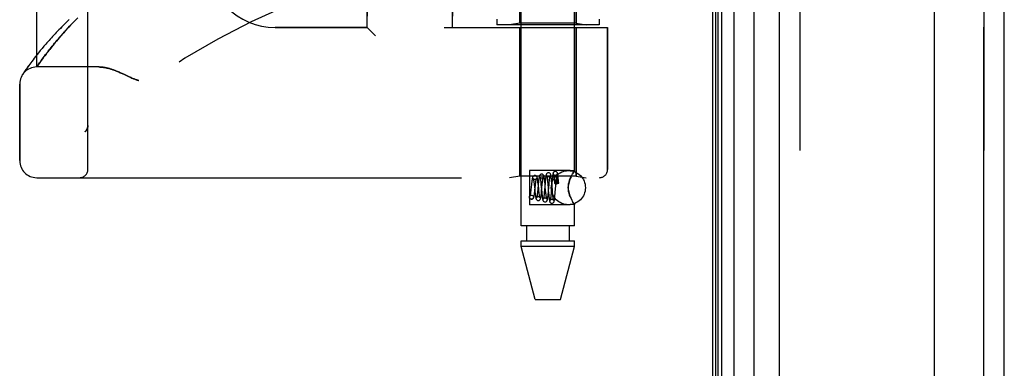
# Model space of a CAD drawing. Header units: inches. Extents: x 0 to 283, y 0 to 183.
# Tile 112 of 256: x 31.28 to 34.89, y 97.4 to 98.68. Entities that reach past the tile are written whole.
import ezdxf

# ---------------------------------------------------------------- set-up
doc = ezdxf.new("R2010")
doc.units = ezdxf.units.IN
doc.header["$LTSCALE"] = 15.583333
doc.header["$MEASUREMENT"] = 0
doc.linetypes.add('HIDDEN', pattern=[0.2, 0.1, -0.1])
doc.layers.get('0').update_dxf_attribs({"linetype": 'CONTINUOUS'})
for name, color, linetype in [('DEFAULT_2', 8, 'HIDDEN'), ('LEFTHAND_DOOR_ASSEMBLY', 7, 'CONTINUOUS'), ('RIGHTHAND_DOOR_ASSEMBLY', 7, 'CONTINUOUS')]:
    doc.layers.add(name, color=color, linetype=linetype)

msp = doc.modelspace()

# ---------------------------------------------------------------- linework, layer by layer
at = {"color": 3, "linetype": 'Continuous'}
msp.add_line((33.8227, 124.968), (33.8227, 53.176), dxfattribs=at)
at = {"layer": 'DEFAULT_2', "color": 8, "linetype": 'HIDDEN'}
msp.add_line((34.6352, 123.8064), (34.6352, 54.3375), dxfattribs=at)
at = {"layer": 'LEFTHAND_DOOR_ASSEMBLY', "color": 7, "linetype": 'Continuous'}
for p, q in [((33.8346, 53.4247), (33.8346, 124.7193)), ((33.8434, 53.4223), (33.8434, 124.7216)), ((33.857, 53.4155), (33.857, 124.7284)), ((33.9004, 124.7374), (33.9004, 53.4066)), ((33.9756, 53.435), (33.9756, 124.709))]:
    msp.add_line(p, q, dxfattribs=at)
at = {"layer": 'LEFTHAND_DOOR_ASSEMBLY', "color": 3, "linetype": 'Continuous'}
for p, q in [((34.0677, 53.457), (34.0677, 124.687)), ((34.8927, 53.457), (34.8927, 124.687))]:
    msp.add_line(p, q, dxfattribs=at)
at = {"layer": 'LEFTHAND_DOOR_ASSEMBLY', "color": 8, "linetype": 'HIDDEN'}
for p, q in [((34.1427, 124.687), (34.1427, 53.457)), ((34.8177, 53.457), (34.8177, 124.687)), ((31.5312, 98.1257), (31.5312, 100.7682)), ((33.1207, 97.919), (33.1207, 100.767)), ((33.3167, 98.1204), (33.3167, 100.767)), ((31.3437, 98.502), (31.3437, 100.392)), ((32.5562, 98.647), (32.5562, 100.247)), ((32.8687, 98.647), (32.8687, 100.247)), ((33.1157, 98.6623), (33.1157, 100.2317)), ((33.3217, 98.6623), (33.3217, 99.364)), ((31.4713, 98.6589), (31.4786, 98.6666)), ((31.4786, 98.6666), (31.4862, 98.6745)), ((31.4862, 98.6745), (31.4942, 98.6826)), ((33.0312, 98.677), (33.0312, 98.657)), ((33.4062, 98.677), (33.4062, 98.657)), ((31.4395, 98.6242), (31.4453, 98.6307)), ((31.4453, 98.6307), (31.4514, 98.6374)), ((31.4514, 98.6374), (31.4577, 98.6444)), ((31.4577, 98.6444), (31.4644, 98.6515)), ((31.4644, 98.6515), (31.4713, 98.6589)), ((32.5562, 98.647), (32.2187, 98.647)), ((32.5562, 98.647), (32.5862, 98.617)), ((32.8387, 98.647), (33.4375, 98.647)), ((33.4062, 98.657), (33.0312, 98.657)), ((33.1157, 98.6623), (33.0782, 98.657)), ((33.3217, 98.6623), (33.1157, 98.6623)), ((33.1157, 98.647), (33.1157, 98.101)), ((33.3217, 98.6623), (33.3592, 98.657)), ((33.3217, 98.647), (33.3217, 98.101)), ((33.4375, 98.647), (33.4375, 98.1257)), ((31.4094, 98.5891), (31.4139, 98.5945)), ((31.4139, 98.5945), (31.4186, 98.6001)), ((31.4186, 98.6001), (31.4235, 98.6058)), ((31.4235, 98.6058), (31.4286, 98.6118)), ((31.4286, 98.6118), (31.434, 98.6179)), ((31.434, 98.6179), (31.4395, 98.6242)), ((31.3568, 98.562), (31.3507, 98.5546)), ((31.3633, 98.5698), (31.3568, 98.562)), ((31.3701, 98.5779), (31.3633, 98.5698)), ((31.3826, 98.5556), (31.386, 98.5599)), ((31.386, 98.5599), (31.3895, 98.5644)), ((31.3895, 98.5644), (31.3932, 98.569)), ((31.3932, 98.569), (31.397, 98.5738)), ((31.397, 98.5738), (31.4009, 98.5787)), ((31.4009, 98.5787), (31.4051, 98.5838)), ((31.4051, 98.5838), (31.4094, 98.5891)), ((31.3258, 98.5227), (31.3218, 98.5174)), ((31.3301, 98.5284), (31.3258, 98.5227)), ((31.3347, 98.5344), (31.3301, 98.5284)), ((31.3397, 98.5408), (31.3347, 98.5344)), ((31.345, 98.5475), (31.3397, 98.5408)), ((31.3507, 98.5546), (31.345, 98.5475)), ((31.3571, 98.5212), (31.3604, 98.5258)), ((31.3604, 98.5258), (31.3639, 98.5307)), ((31.3639, 98.5307), (31.3677, 98.5359)), ((31.3677, 98.5359), (31.3719, 98.5414)), ((31.3719, 98.5414), (31.3763, 98.5473)), ((31.3763, 98.5473), (31.3794, 98.5514)), ((31.3794, 98.5514), (31.3826, 98.5556)), ((31.3017, 98.4892), (31.299, 98.4851)), ((31.3039, 98.4923), (31.3017, 98.4892)), ((31.3062, 98.4957), (31.3039, 98.4923)), ((31.3088, 98.4994), (31.3062, 98.4957)), ((31.3116, 98.5034), (31.3088, 98.4994)), ((31.3148, 98.5077), (31.3116, 98.5034)), ((31.3181, 98.5124), (31.3148, 98.5077)), ((31.3218, 98.5174), (31.3181, 98.5124)), ((31.3437, 98.502), (31.3478, 98.5079)), ((31.5717, 98.502), (31.3437, 98.502)), ((31.3478, 98.5079), (31.3506, 98.512)), ((31.3506, 98.512), (31.354, 98.5169)), ((31.354, 98.5169), (31.3571, 98.5212)), ((31.2929, 98.4761), (31.2913, 98.4735)), ((31.2948, 98.4789), (31.2929, 98.4761)), ((31.2967, 98.4817), (31.2948, 98.4789)), ((31.299, 98.4851), (31.2967, 98.4817)), ((31.6575, 98.4777), (31.6657, 98.4739)), ((31.6657, 98.4739), (31.6824, 98.4661)), ((31.2812, 98.1582), (31.2812, 98.4395)), ((31.5312, 98.287), (31.5312, 98.2868)), ((31.5209, 98.2644), (31.5211, 98.2646)), ((31.3437, 98.0957), (33.4074, 98.0957)), ((33.1157, 98.101), (33.0782, 98.0957)), ((33.3217, 98.101), (33.1157, 98.101)), ((33.3007, 98.1225), (33.1507, 98.1225)), ((33.1507, 98.1225), (33.1507, 97.9955)), ((33.2416, 98.0943), (33.2419, 98.0905)), ((33.2419, 98.0905), (33.2423, 98.0863)), ((33.2491, 98.0857), (33.2495, 98.0896)), ((33.2515, 98.0885), (33.2514, 98.0874)), ((33.2516, 98.0914), (33.2515, 98.0905)), ((33.2515, 98.0905), (33.2515, 98.0896)), ((33.2515, 98.0896), (33.2515, 98.0885)), ((33.2517, 98.0933), (33.2516, 98.0928)), ((33.2516, 98.0928), (33.2516, 98.0921)), ((33.2516, 98.0921), (33.2516, 98.0914)), ((33.2564, 98.0873), (33.2562, 98.0887)), ((33.2572, 98.087), (33.2567, 98.0922)), ((33.3167, 98.1204), (33.3007, 98.1225)), ((33.3036, 98.0992), (33.3007, 98.0929)), ((33.3118, 98.1135), (33.3093, 98.1096)), ((33.3217, 98.101), (33.3592, 98.0957)), ((33.1582, 98.0703), (33.1561, 98.0515)), ((33.1677, 98.0751), (33.1683, 98.07)), ((33.1683, 98.07), (33.1692, 98.0615)), ((33.1692, 98.0615), (33.1702, 98.0523)), ((33.1702, 98.0523), (33.1711, 98.0433)), ((33.1708, 98.0489), (33.1731, 98.0699)), ((33.1731, 98.0699), (33.1737, 98.0745)), ((33.1834, 98.0733), (33.1812, 98.0507)), ((33.183, 98.0729), (33.1823, 98.0782)), ((33.1836, 98.0674), (33.183, 98.0729)), ((33.185, 98.0533), (33.1836, 98.0674)), ((33.1858, 98.0455), (33.185, 98.0533)), ((33.1924, 98.0803), (33.1929, 98.0761)), ((33.1929, 98.0761), (33.1933, 98.0714)), ((33.1933, 98.0714), (33.1943, 98.0609)), ((33.1943, 98.0609), (33.1951, 98.0525)), ((33.1951, 98.0525), (33.1961, 98.0412)), ((33.1957, 98.0467), (33.1982, 98.0718)), ((33.1982, 98.0718), (33.1986, 98.0762)), ((33.1986, 98.0762), (33.1991, 98.0804)), ((33.2085, 98.0762), (33.2062, 98.0503)), ((33.2076, 98.0783), (33.207, 98.0835)), ((33.2081, 98.0729), (33.2076, 98.0783)), ((33.2092, 98.0619), (33.2081, 98.0729)), ((33.209, 98.082), (33.2085, 98.0762)), ((33.2103, 98.0489), (33.2092, 98.0619)), ((33.2169, 98.0882), (33.2173, 98.0842)), ((33.2173, 98.0842), (33.2177, 98.0799)), ((33.2177, 98.0799), (33.2183, 98.0727)), ((33.2208, 98.0465), (33.223, 98.0717)), ((33.223, 98.0717), (33.2237, 98.079)), ((33.2237, 98.079), (33.2241, 98.0835)), ((33.2335, 98.0786), (33.2308, 98.0444)), ((33.2324, 98.0821), (33.232, 98.0872)), ((33.2329, 98.0767), (33.2324, 98.0821)), ((33.2339, 98.065), (33.2329, 98.0767)), ((33.234, 98.0843), (33.2335, 98.0786)), ((33.2351, 98.0502), (33.2339, 98.065)), ((33.2423, 98.0863), (33.2427, 98.0817)), ((33.2427, 98.0817), (33.2432, 98.0755)), ((33.2455, 98.0413), (33.2485, 98.0794)), ((33.2485, 98.0794), (33.2491, 98.0857)), ((33.2507, 98.0732), (33.2514, 98.0732)), ((33.2514, 98.0874), (33.2514, 98.086)), ((33.2514, 98.086), (33.2514, 98.0846)), ((33.2514, 98.0846), (33.2514, 98.0829)), ((33.2514, 98.0829), (33.2514, 98.0802)), ((33.2514, 98.0802), (33.2514, 98.077)), ((33.2514, 98.077), (33.2514, 98.0732)), ((33.2566, 98.0858), (33.2564, 98.0873)), ((33.2568, 98.0841), (33.2566, 98.0858)), ((33.257, 98.0821), (33.2568, 98.0841)), ((33.2573, 98.0799), (33.257, 98.0821)), ((33.2577, 98.0814), (33.2572, 98.087)), ((33.2575, 98.0775), (33.2573, 98.0799)), ((33.2578, 98.0748), (33.2575, 98.0775)), ((33.2582, 98.0756), (33.2577, 98.0814)), ((33.1568, 98.0166), (33.1583, 98.0165)), ((33.1582, 98.0165), (33.1568, 98.0166)), ((33.1582, 98.0315), (33.1596, 98.0313)), ((33.1583, 98.0315), (33.1596, 98.0313)), ((33.1711, 98.0433), (33.1717, 98.0377)), ((33.1812, 98.0507), (33.1806, 98.0455)), ((33.1952, 98.0417), (33.1957, 98.0467)), ((33.1961, 98.0412), (33.1967, 98.0359)), ((33.1967, 98.0359), (33.1972, 98.031)), ((33.2055, 98.0425), (33.2051, 98.0378)), ((33.2062, 98.0503), (33.2055, 98.0425)), ((33.211, 98.0418), (33.2103, 98.0489)), ((33.2115, 98.0374), (33.211, 98.0418)), ((33.2119, 98.0334), (33.2115, 98.0374)), ((33.2202, 98.0506), (33.2211, 98.039)), ((33.2203, 98.0408), (33.2208, 98.0465)), ((33.2211, 98.039), (33.2216, 98.0335)), ((33.2216, 98.0335), (33.2221, 98.0282)), ((33.2302, 98.0371), (33.2298, 98.0326)), ((33.2308, 98.0444), (33.2302, 98.0371)), ((33.236, 98.0395), (33.2351, 98.0502)), ((33.2365, 98.0347), (33.236, 98.0395)), ((33.2369, 98.0303), (33.2365, 98.0347)), ((33.2373, 98.0263), (33.2369, 98.0303)), ((33.2451, 98.036), (33.2455, 98.0413)), ((33.3007, 97.9955), (33.1507, 97.9955)), ((33.3167, 97.9975), (33.3007, 97.9955)), ((33.3164, 97.998), (33.3167, 97.9975)), ((33.3167, 97.919), (33.3167, 97.9975)), ((33.3167, 97.919), (33.1207, 97.919)), ((33.1402, 97.919), (33.1402, 97.864)), ((33.2972, 97.919), (33.2972, 97.864)), ((33.1207, 97.864), (33.3167, 97.864)), ((33.1207, 97.8431), (33.1207, 97.864)), ((33.3167, 97.8431), (33.1207, 97.8431)), ((33.1722, 97.649), (33.1207, 97.8431)), ((33.2652, 97.649), (33.3167, 97.8431)), ((33.3167, 97.8431), (33.3167, 97.864)), ((33.1722, 97.649), (33.2652, 97.649))]:
    msp.add_line(p, q, dxfattribs=at)
for points in [[(31.4627, 98.6764), (31.457, 98.6708), (31.4514, 98.6653), (31.446, 98.6598), (31.4406, 98.6544), (31.4354, 98.6491), (31.4302, 98.6438), (31.4252, 98.6386), (31.4203, 98.6335), (31.4155, 98.6284), (31.4109, 98.6235), (31.4063, 98.6185), (31.4018, 98.6137), (31.3975, 98.609), (31.3933, 98.6043), (31.3891, 98.5997), (31.3851, 98.5952), (31.3812, 98.5907), (31.3774, 98.5864), (31.3701, 98.5779)], [(31.5717, 98.502), (31.5733, 98.502), (31.5749, 98.5019), (31.5766, 98.5019), (31.5782, 98.5018), (31.5799, 98.5017), (31.5817, 98.5015), (31.5835, 98.5013), (31.5853, 98.5011), (31.5871, 98.5009), (31.589, 98.5006), (31.5909, 98.5003), (31.5929, 98.5), (31.5949, 98.4996), (31.5969, 98.4992), (31.599, 98.4988), (31.6011, 98.4983), (31.6033, 98.4977), (31.6055, 98.4972), (31.6078, 98.4966), (31.6101, 98.4959), (31.6125, 98.4952), (31.6149, 98.4945), (31.6174, 98.4937), (31.62, 98.4929), (31.6226, 98.492), (31.6253, 98.491), (31.628, 98.49), (31.6309, 98.4889), (31.6338, 98.4878), (31.6368, 98.4866), (31.64, 98.4853), (31.6432, 98.484), (31.6466, 98.4825), (31.6501, 98.481), (31.6537, 98.4794), (31.6575, 98.4777)], [(31.6824, 98.4661), (31.686, 98.4645), (31.6894, 98.4629), (31.6926, 98.4615), (31.6956, 98.4602), (31.6984, 98.4591), (31.7011, 98.458), (31.7036, 98.4571), (31.7059, 98.4562), (31.7082, 98.4553), (31.7104, 98.4546), (31.7125, 98.4539), (31.7146, 98.4532), (31.7167, 98.4526), (31.7187, 98.452)], [(31.5292, 98.2762), (31.529, 98.2757), (31.5287, 98.2751), (31.5285, 98.2745), (31.5282, 98.274), (31.5279, 98.2734), (31.5276, 98.2729), (31.5274, 98.2723), (31.527, 98.2718), (31.5267, 98.2713), (31.5264, 98.2707), (31.5261, 98.2702), (31.5257, 98.2697), (31.5254, 98.2692), (31.525, 98.2688)], [(31.5312, 98.2868), (31.5312, 98.2864), (31.5312, 98.2858), (31.5312, 98.2852), (31.5311, 98.2846), (31.5311, 98.284), (31.531, 98.2833), (31.5309, 98.2827), (31.5308, 98.2821), (31.5307, 98.2815), (31.5306, 98.2809), (31.5305, 98.2803), (31.5303, 98.2797), (31.5302, 98.2791), (31.53, 98.2785), (31.5298, 98.278), (31.5296, 98.2774), (31.5294, 98.2768), (31.5292, 98.2762)], [(31.5209, 98.2644), (31.5211, 98.2646), (31.5214, 98.2648), (31.5216, 98.265), (31.5218, 98.2652), (31.5221, 98.2655), (31.5223, 98.2657), (31.5225, 98.2659), (31.5227, 98.2661), (31.5229, 98.2663), (31.5231, 98.2665), (31.5233, 98.2667), (31.5235, 98.267), (31.5237, 98.2672), (31.5239, 98.2674), (31.5241, 98.2676), (31.5243, 98.2678), (31.5245, 98.2681), (31.5246, 98.2683), (31.5248, 98.2685), (31.525, 98.2688)], [(33.1708, 98.104), (33.17, 98.104), (33.1682, 98.1035), (33.1665, 98.1027), (33.1651, 98.1016), (33.1641, 98.1005), (33.1634, 98.0993), (33.1629, 98.0983), (33.1625, 98.0973), (33.1622, 98.0962), (33.1619, 98.095), (33.1616, 98.0937), (33.1613, 98.0923), (33.161, 98.0907), (33.1607, 98.0889), (33.1604, 98.087), (33.1601, 98.085), (33.1597, 98.0828), (33.1594, 98.0805), (33.1591, 98.0781), (33.1588, 98.0756), (33.1582, 98.0703)], [(33.1708, 98.089), (33.1699, 98.0891), (33.1682, 98.0895), (33.1668, 98.0903), (33.1659, 98.0911), (33.1653, 98.0918), (33.165, 98.0922), (33.165, 98.0923), (33.165, 98.0923)], [(33.165, 98.0923), (33.165, 98.0922), (33.1651, 98.0918), (33.1653, 98.0912), (33.1655, 98.0904), (33.1657, 98.0894), (33.1659, 98.0882), (33.1662, 98.0868), (33.1664, 98.0853), (33.1667, 98.0836), (33.1669, 98.0817), (33.1672, 98.0797), (33.1675, 98.0775), (33.1677, 98.0751)], [(33.1823, 98.0782), (33.182, 98.0807), (33.1817, 98.0831), (33.1814, 98.0853), (33.1811, 98.0874), (33.1808, 98.0893), (33.1805, 98.0911), (33.1802, 98.0927), (33.1799, 98.0942), (33.1795, 98.0955), (33.1792, 98.0967), (33.1788, 98.0978), (33.1783, 98.099), (33.1777, 98.1001), (33.1767, 98.1013), (33.1754, 98.1025), (33.1736, 98.1034), (33.1717, 98.1039), (33.1708, 98.104)], [(33.1764, 98.0918), (33.1765, 98.0921), (33.1766, 98.0923), (33.1766, 98.0922), (33.1764, 98.0919), (33.176, 98.0914), (33.1753, 98.0907), (33.1743, 98.09), (33.173, 98.0894), (33.1714, 98.089), (33.1708, 98.089)], [(33.1737, 98.0745), (33.1742, 98.0786), (33.1744, 98.0805), (33.1747, 98.0823), (33.1749, 98.084), (33.1752, 98.0855), (33.1754, 98.0869), (33.1756, 98.0882), (33.1758, 98.0893), (33.176, 98.0902), (33.1762, 98.091), (33.1764, 98.0916), (33.1764, 98.0918)], [(33.1958, 98.109), (33.195, 98.1089), (33.1931, 98.1085), (33.1914, 98.1076), (33.19, 98.1065), (33.1891, 98.1053), (33.1884, 98.1041), (33.1879, 98.103), (33.1875, 98.1019), (33.1871, 98.1006), (33.1868, 98.0992), (33.1864, 98.0976), (33.1861, 98.0958), (33.1858, 98.0938), (33.1855, 98.0917), (33.1852, 98.0894), (33.1849, 98.0869), (33.1846, 98.0843), (33.1843, 98.0817), (33.184, 98.0789), (33.1834, 98.0733)], [(33.1958, 98.094), (33.1948, 98.0941), (33.1931, 98.0946), (33.1917, 98.0953), (33.1907, 98.0962), (33.1901, 98.0969), (33.1899, 98.0973), (33.1898, 98.0975), (33.1898, 98.0974)], [(33.1898, 98.0974), (33.1898, 98.0974), (33.1899, 98.0971), (33.1901, 98.0967), (33.1902, 98.096), (33.1904, 98.0953), (33.1906, 98.0943), (33.1907, 98.0933), (33.1909, 98.0921), (33.1911, 98.0908), (33.1913, 98.0893), (33.1916, 98.0877), (33.1918, 98.086), (33.192, 98.0842), (33.1922, 98.0823), (33.1924, 98.0803)], [(33.207, 98.0835), (33.2068, 98.0859), (33.2065, 98.0882), (33.2062, 98.0904), (33.2059, 98.0925), (33.2056, 98.0944), (33.2054, 98.0961), (33.2051, 98.0977), (33.2048, 98.0992), (33.2045, 98.1005), (33.2041, 98.1017), (33.2037, 98.1028), (33.2033, 98.1039), (33.2026, 98.1051), (33.2017, 98.1063), (33.2004, 98.1074), (33.1987, 98.1084), (33.1967, 98.1089), (33.1958, 98.109)], [(33.2016, 98.0971), (33.2017, 98.0973), (33.2017, 98.0974), (33.2017, 98.0974), (33.2015, 98.0971), (33.2011, 98.0965), (33.2004, 98.0958), (33.1995, 98.0951), (33.1982, 98.0945), (33.1968, 98.0941), (33.1958, 98.094)], [(33.1991, 98.0804), (33.1995, 98.0841), (33.1997, 98.0859), (33.1999, 98.0875), (33.2001, 98.089), (33.2003, 98.0904), (33.2005, 98.0917), (33.2007, 98.0929), (33.2009, 98.094), (33.2011, 98.0949), (33.2013, 98.0957), (33.2014, 98.0964), (33.2016, 98.0969), (33.2016, 98.0971)], [(33.2208, 98.114), (33.2199, 98.1139), (33.2181, 98.1135), (33.2164, 98.1126), (33.2151, 98.1115), (33.2141, 98.1104), (33.2135, 98.1093), (33.213, 98.1083), (33.2126, 98.1072), (33.2123, 98.1061), (33.212, 98.105), (33.2117, 98.1036), (33.2115, 98.1022), (33.2112, 98.1006), (33.2109, 98.0988), (33.2107, 98.0968), (33.2104, 98.0947), (33.2101, 98.0924), (33.2098, 98.09), (33.2096, 98.0874), (33.209, 98.082)], [(33.2208, 98.099), (33.2198, 98.0991), (33.218, 98.0996), (33.2166, 98.1004), (33.2156, 98.1013), (33.215, 98.102), (33.2148, 98.1024), (33.2147, 98.1026), (33.2147, 98.1026)], [(33.2147, 98.1026), (33.2147, 98.1025), (33.2148, 98.1023), (33.2149, 98.1019), (33.215, 98.1013), (33.2152, 98.1006), (33.2154, 98.0997), (33.2155, 98.0987), (33.2157, 98.0976), (33.2159, 98.0963), (33.2161, 98.0949), (33.2163, 98.0934), (33.2165, 98.0918), (33.2167, 98.09), (33.2169, 98.0882)], [(33.232, 98.0872), (33.2317, 98.0896), (33.2315, 98.0918), (33.2312, 98.0939), (33.231, 98.0959), (33.2307, 98.0978), (33.2305, 98.0995), (33.2302, 98.101), (33.23, 98.1024), (33.2298, 98.1037), (33.2295, 98.1049), (33.2292, 98.106), (33.2289, 98.107), (33.2286, 98.108), (33.2282, 98.109), (33.2276, 98.1101), (33.2267, 98.1113), (33.2254, 98.1125), (33.2236, 98.1134), (33.2217, 98.1139), (33.2208, 98.114)], [(33.2267, 98.1023), (33.2268, 98.1024), (33.2268, 98.1026), (33.2268, 98.1025), (33.2266, 98.1022), (33.2262, 98.1016), (33.2256, 98.1009), (33.2246, 98.1001), (33.2233, 98.0995), (33.2218, 98.0991), (33.2208, 98.099)], [(33.2241, 98.0835), (33.2246, 98.0875), (33.2248, 98.0894), (33.225, 98.0912), (33.2252, 98.0928), (33.2254, 98.0944), (33.2255, 98.0958), (33.2257, 98.0971), (33.2259, 98.0983), (33.2261, 98.0993), (33.2263, 98.1002), (33.2264, 98.101), (33.2266, 98.1017), (33.2267, 98.1021), (33.2267, 98.1023)], [(33.2458, 98.119), (33.2449, 98.1189), (33.2431, 98.1185), (33.2414, 98.1176), (33.2401, 98.1165), (33.2392, 98.1154), (33.2385, 98.1144), (33.2381, 98.1134), (33.2377, 98.1124), (33.2374, 98.1114), (33.2372, 98.1104), (33.2369, 98.1092), (33.2367, 98.108), (33.2365, 98.1065), (33.2362, 98.105), (33.236, 98.1033), (33.2357, 98.1014), (33.2355, 98.0993), (33.2352, 98.0971), (33.235, 98.0948), (33.2347, 98.0923), (33.2345, 98.0897), (33.234, 98.0843)], [(33.2458, 98.104), (33.2448, 98.1041), (33.243, 98.1046), (33.2415, 98.1054), (33.2405, 98.1063), (33.24, 98.107), (33.2397, 98.1075), (33.2396, 98.1077)], [(33.2396, 98.1077), (33.2396, 98.1077), (33.2397, 98.1075), (33.2398, 98.1071), (33.2399, 98.1066), (33.24, 98.1059), (33.2402, 98.1051), (33.2403, 98.1042), (33.2405, 98.1031), (33.2407, 98.102), (33.2408, 98.1007), (33.241, 98.0993), (33.2412, 98.0977), (33.2414, 98.0961), (33.2416, 98.0943)], [(33.2567, 98.0922), (33.2565, 98.0947), (33.2563, 98.0969), (33.256, 98.0991), (33.2558, 98.1011), (33.2556, 98.1029), (33.2553, 98.1046), (33.2551, 98.1062), (33.2549, 98.1076), (33.2546, 98.1089), (33.2544, 98.1101), (33.2541, 98.1112), (33.2539, 98.1122), (33.2535, 98.1131), (33.2531, 98.1141), (33.2525, 98.1152), (33.2517, 98.1163), (33.2504, 98.1174), (33.2487, 98.1184), (33.2467, 98.1189), (33.2457, 98.119)], [(33.2518, 98.1075), (33.2519, 98.1076), (33.2519, 98.1077), (33.2519, 98.1076), (33.2517, 98.1072), (33.2513, 98.1066), (33.2506, 98.1059), (33.2496, 98.1052), (33.2483, 98.1045), (33.2468, 98.1041), (33.2458, 98.104)], [(33.2495, 98.0896), (33.2498, 98.0932), (33.25, 98.0949), (33.2502, 98.0965), (33.2503, 98.098), (33.2505, 98.0994), (33.2507, 98.1007), (33.2508, 98.1019), (33.251, 98.103), (33.2512, 98.104), (33.2513, 98.1049), (33.2514, 98.1057), (33.2516, 98.1064), (33.2517, 98.107), (33.2518, 98.1074), (33.2518, 98.1075)], [(33.2562, 98.0887), (33.2561, 98.0893), (33.256, 98.0899), (33.2559, 98.0905), (33.2558, 98.091), (33.2557, 98.0915), (33.2556, 98.0919), (33.2556, 98.0924), (33.2555, 98.0928), (33.2554, 98.0932), (33.2553, 98.0936), (33.2553, 98.0939), (33.2552, 98.0942), (33.2551, 98.0945), (33.2551, 98.0948), (33.255, 98.0951), (33.2549, 98.0954), (33.2549, 98.0956), (33.2548, 98.0959), (33.2547, 98.0961), (33.2547, 98.0963), (33.2546, 98.0965), (33.2545, 98.0967), (33.2545, 98.0969), (33.2544, 98.0971), (33.2543, 98.0973), (33.2543, 98.0975), (33.2542, 98.0976), (33.2541, 98.0978), (33.2541, 98.098), (33.254, 98.0981), (33.2539, 98.0983), (33.2539, 98.0984), (33.2538, 98.0985), (33.2537, 98.0986), (33.2537, 98.0987), (33.2536, 98.0988), (33.2535, 98.0989), (33.2534, 98.0989), (33.2533, 98.099), (33.2532, 98.099), (33.2531, 98.099), (33.253, 98.099), (33.2529, 98.0989), (33.2527, 98.0988), (33.2526, 98.0986), (33.2525, 98.0984), (33.2524, 98.0982), (33.2524, 98.0981), (33.2523, 98.0979), (33.2523, 98.0978), (33.2522, 98.0976), (33.2522, 98.0975), (33.2522, 98.0973), (33.2521, 98.0972), (33.2521, 98.0971), (33.2521, 98.0969), (33.2521, 98.0968), (33.2521, 98.0967), (33.252, 98.0966), (33.252, 98.0964), (33.252, 98.0963), (33.252, 98.0962), (33.2519, 98.096), (33.2519, 98.0959), (33.2519, 98.0957), (33.2519, 98.0956), (33.2519, 98.0954), (33.2519, 98.0953), (33.2518, 98.0951), (33.2518, 98.0949), (33.2518, 98.0947), (33.2518, 98.0945), (33.2518, 98.0943), (33.2517, 98.0941), (33.2517, 98.0939), (33.2517, 98.0933)], [(33.3007, 98.025), (33.2982, 98.0317), (33.2961, 98.0384), (33.2946, 98.0453), (33.2937, 98.0522), (33.2933, 98.0591), (33.2937, 98.066), (33.2946, 98.0729), (33.2962, 98.0797), (33.2982, 98.0863), (33.3007, 98.0929)], [(33.3007, 98.0929), (33.299, 98.0887), (33.2975, 98.0842), (33.2962, 98.0797), (33.295, 98.0749), (33.2941, 98.0697), (33.2935, 98.0644), (33.2934, 98.059), (33.2935, 98.0536), (33.2941, 98.0483), (33.295, 98.0432), (33.2961, 98.0383), (33.2975, 98.0338), (33.299, 98.0293), (33.3007, 98.025)], [(33.3007, 98.0929), (33.3036, 98.0992), (33.3065, 98.1048), (33.3093, 98.1096), (33.3118, 98.1135), (33.3139, 98.1166)], [(33.3164, 98.12), (33.3154, 98.1187), (33.3139, 98.1166)], [(33.3154, 98.1187), (33.3164, 98.12), (33.3167, 98.1204)], [(33.2183, 98.0727), (33.2197, 98.0564), (33.2202, 98.0506)], [(33.2507, 98.0778), (33.2487, 98.0777), (33.247, 98.0775), (33.2454, 98.0771), (33.2442, 98.0767), (33.2435, 98.0761), (33.2432, 98.0755), (33.2432, 98.0755)], [(33.2432, 98.0755), (33.2435, 98.0749), (33.2442, 98.0744), (33.2454, 98.0739), (33.247, 98.0735), (33.2487, 98.0733), (33.2507, 98.0732)], [(33.2582, 98.0756), (33.2581, 98.0759), (33.2576, 98.0764), (33.2568, 98.0769), (33.2556, 98.0773), (33.2541, 98.0776), (33.2525, 98.0778), (33.2507, 98.0778)], [(33.2578, 98.0748), (33.2561, 98.0744), (33.2545, 98.074), (33.253, 98.0736), (33.2514, 98.0732)], [(33.2578, 98.0748), (33.2581, 98.0753), (33.2582, 98.0756)], [(33.1568, 98.0166), (33.1562, 98.0168), (33.1545, 98.0175), (33.1529, 98.0187), (33.1517, 98.0202), (33.151, 98.022), (33.1507, 98.024), (33.151, 98.0259), (33.1517, 98.0277), (33.1529, 98.0293), (33.1545, 98.0305), (33.1562, 98.0312), (33.1582, 98.0315)], [(33.1526, 98.0283), (33.1525, 98.0282), (33.1526, 98.0283), (33.1529, 98.0287), (33.1534, 98.0294), (33.1544, 98.0302), (33.1558, 98.031), (33.1574, 98.0314), (33.1583, 98.0315)], [(33.1561, 98.0515), (33.1556, 98.0467), (33.1553, 98.0445), (33.155, 98.0423), (33.1548, 98.0403), (33.1545, 98.0385), (33.1543, 98.0367), (33.154, 98.0351), (33.1538, 98.0337), (33.1535, 98.0323), (33.1533, 98.0312), (33.1531, 98.0302), (33.1529, 98.0294), (33.1527, 98.0288), (33.1526, 98.0284), (33.1526, 98.0283)], [(33.1596, 98.0313), (33.1602, 98.0312), (33.1619, 98.0305), (33.1635, 98.0293), (33.1647, 98.0277), (33.1654, 98.0259), (33.1657, 98.024), (33.1654, 98.022), (33.1647, 98.0202), (33.1635, 98.0187), (33.1619, 98.0175), (33.1602, 98.0168), (33.1582, 98.0165)], [(33.1583, 98.0165), (33.1592, 98.0165), (33.1611, 98.017), (33.1629, 98.018), (33.1643, 98.0192), (33.1652, 98.0204), (33.1659, 98.0216), (33.1664, 98.0228), (33.1668, 98.024), (33.1672, 98.0253), (33.1675, 98.0267), (33.1679, 98.0283), (33.1682, 98.03), (33.1685, 98.0319), (33.1689, 98.034), (33.1692, 98.0362), (33.1695, 98.0385), (33.1698, 98.041), (33.1702, 98.0435), (33.1708, 98.0489)], [(33.1717, 98.0377), (33.172, 98.0352), (33.1724, 98.0328), (33.1727, 98.0305), (33.1729, 98.0285), (33.1732, 98.0265), (33.1735, 98.0248), (33.1738, 98.0232), (33.1741, 98.0218), (33.1744, 98.0205), (33.1747, 98.0194), (33.1751, 98.0183), (33.1754, 98.0172), (33.1759, 98.0162), (33.1766, 98.015), (33.1776, 98.0139), (33.179, 98.0128), (33.1807, 98.0119), (33.1825, 98.0115), (33.1833, 98.0115)], [(33.1776, 98.0237), (33.1775, 98.0234), (33.1774, 98.0231), (33.1774, 98.0231), (33.1775, 98.0233), (33.1779, 98.0239), (33.1787, 98.0247), (33.1798, 98.0255), (33.1812, 98.0261), (33.1827, 98.0264), (33.1833, 98.0265)], [(33.1806, 98.0455), (33.1801, 98.0408), (33.1799, 98.0385), (33.1796, 98.0364), (33.1794, 98.0344), (33.1791, 98.0326), (33.1789, 98.0309), (33.1787, 98.0293), (33.1784, 98.0279), (33.1782, 98.0266), (33.178, 98.0255), (33.1778, 98.0246), (33.1776, 98.0239), (33.1776, 98.0237)], [(33.1833, 98.0115), (33.1842, 98.0115), (33.1862, 98.0121), (33.1879, 98.013), (33.1892, 98.0142), (33.1902, 98.0154), (33.1908, 98.0166), (33.1913, 98.0178), (33.1917, 98.019), (33.1921, 98.0205), (33.1925, 98.0221), (33.1928, 98.0239), (33.1932, 98.0258), (33.1935, 98.0278), (33.1938, 98.0299), (33.1941, 98.0321), (33.1944, 98.0344), (33.1946, 98.0368), (33.1952, 98.0417)], [(33.1833, 98.0265), (33.1842, 98.0264), (33.1857, 98.026), (33.1869, 98.0254), (33.1879, 98.0247), (33.1886, 98.024), (33.189, 98.0235), (33.1891, 98.0232), (33.1892, 98.0231)], [(33.1866, 98.0386), (33.1861, 98.0431), (33.1858, 98.0455)], [(33.1892, 98.0231), (33.1891, 98.0233), (33.189, 98.0237), (33.1888, 98.0243), (33.1887, 98.025), (33.1885, 98.0259), (33.1882, 98.027), (33.188, 98.0283), (33.1878, 98.0297), (33.1876, 98.0312), (33.1873, 98.0329), (33.1871, 98.0347), (33.1869, 98.0366), (33.1866, 98.0386)], [(33.1972, 98.031), (33.1974, 98.0288), (33.1977, 98.0266), (33.198, 98.0246), (33.1982, 98.0227), (33.1985, 98.0209), (33.1987, 98.0193), (33.199, 98.0179), (33.1993, 98.0166), (33.1995, 98.0154), (33.1998, 98.0143), (33.2001, 98.0132), (33.2005, 98.0122), (33.201, 98.0112), (33.2016, 98.01), (33.2026, 98.0089), (33.204, 98.0078), (33.2057, 98.0069), (33.2075, 98.0065), (33.2083, 98.0065)], [(33.2024, 98.0185), (33.2023, 98.0182), (33.2023, 98.018), (33.2024, 98.0182), (33.2028, 98.0188), (33.2035, 98.0196), (33.2046, 98.0204), (33.206, 98.0211), (33.2076, 98.0214), (33.2083, 98.0215)], [(33.2051, 98.0378), (33.2046, 98.0335), (33.2044, 98.0315), (33.2042, 98.0296), (33.204, 98.0278), (33.2038, 98.0262), (33.2035, 98.0247), (33.2033, 98.0233), (33.2031, 98.022), (33.203, 98.0209), (33.2028, 98.02), (33.2026, 98.0192), (33.2025, 98.0186), (33.2024, 98.0185)], [(33.2083, 98.0065), (33.2092, 98.0065), (33.2112, 98.0071), (33.2129, 98.008), (33.2142, 98.0092), (33.2151, 98.0104), (33.2157, 98.0115), (33.2162, 98.0126), (33.2165, 98.0136), (33.2168, 98.0147), (33.2171, 98.0159), (33.2174, 98.0172), (33.2177, 98.0187), (33.2179, 98.0203), (33.2182, 98.022), (33.2185, 98.0239), (33.2187, 98.026), (33.219, 98.0281), (33.2193, 98.0305), (33.2195, 98.0329), (33.2198, 98.0354), (33.2203, 98.0408)], [(33.2083, 98.0215), (33.2094, 98.0214), (33.2108, 98.021), (33.212, 98.0204), (33.213, 98.0196), (33.2137, 98.0189), (33.2141, 98.0183), (33.2142, 98.018), (33.2143, 98.018)], [(33.2143, 98.018), (33.2142, 98.0181), (33.2141, 98.0185), (33.214, 98.019), (33.2138, 98.0197), (33.2137, 98.0205), (33.2135, 98.0214), (33.2133, 98.0225), (33.2131, 98.0237), (33.2129, 98.0251), (33.2127, 98.0265), (33.2125, 98.0281), (33.2123, 98.0297), (33.2121, 98.0315), (33.2119, 98.0334)], [(33.2221, 98.0282), (33.2224, 98.0257), (33.2227, 98.0234), (33.2229, 98.0212), (33.2232, 98.0191), (33.2234, 98.0172), (33.2237, 98.0155), (33.2239, 98.0139), (33.2242, 98.0125), (33.2244, 98.0113), (33.2247, 98.0101), (33.2249, 98.0091), (33.2252, 98.0081), (33.2256, 98.0071), (33.226, 98.0061), (33.2267, 98.005), (33.2276, 98.0039), (33.2289, 98.0028), (33.2306, 98.002), (33.2325, 98.0015), (33.2333, 98.0015)], [(33.2273, 98.0132), (33.2272, 98.013), (33.2272, 98.0128), (33.2272, 98.0129), (33.2273, 98.0131), (33.2277, 98.0137), (33.2284, 98.0145), (33.2295, 98.0153), (33.2309, 98.016), (33.2325, 98.0164), (33.2333, 98.0165)], [(33.2298, 98.0326), (33.2294, 98.0285), (33.2292, 98.0266), (33.229, 98.0248), (33.2288, 98.0231), (33.2286, 98.0215), (33.2284, 98.02), (33.2283, 98.0187), (33.2281, 98.0175), (33.2279, 98.0164), (33.2277, 98.0154), (33.2276, 98.0146), (33.2274, 98.0139), (33.2273, 98.0134), (33.2273, 98.0132)], [(33.2332, 98.0015), (33.2342, 98.0015), (33.2361, 98.0021), (33.2378, 98.003), (33.2392, 98.0042), (33.24, 98.0053), (33.2406, 98.0064), (33.2411, 98.0074), (33.2414, 98.0084), (33.2417, 98.0094), (33.2419, 98.0104), (33.2422, 98.0116), (33.2424, 98.0129), (33.2427, 98.0144), (33.2429, 98.0159), (33.2432, 98.0176), (33.2434, 98.0195), (33.2436, 98.0215), (33.2439, 98.0236), (33.2441, 98.0259), (33.2443, 98.0283), (33.2446, 98.0308), (33.2451, 98.036)], [(33.2333, 98.0165), (33.2344, 98.0164), (33.2358, 98.016), (33.2371, 98.0153), (33.2381, 98.0146), (33.2387, 98.0139), (33.2391, 98.0133), (33.2393, 98.0129), (33.2394, 98.0129)], [(33.2394, 98.0129), (33.2394, 98.0128), (33.2393, 98.013), (33.2392, 98.0133), (33.2391, 98.0137), (33.239, 98.0144), (33.2388, 98.0152), (33.2387, 98.0161), (33.2385, 98.0172), (33.2383, 98.0184), (33.2381, 98.0198), (33.2379, 98.0212), (33.2377, 98.0228), (33.2375, 98.0245), (33.2373, 98.0263)], [(33.3007, 98.025), (33.3036, 98.0187), (33.3065, 98.0132), (33.3093, 98.0084)], [(33.3164, 97.998), (33.3154, 97.9992), (33.3139, 98.0014), (33.3118, 98.0045), (33.3093, 98.0084)]]:
    msp.add_lwpolyline(points, dxfattribs=at)
msp.add_circle((33.2937, 98.059), 0.0625, dxfattribs=at)
for centre, radius, start, end in [((33.3437, 96.1719), 2.7751, 90, 136.1116), ((32.2187, 98.897), 0.25, 180, 270), ((31.3437, 98.4395), 0.0625, 90, 180), ((31.3437, 98.1582), 0.0625, 180, 270), ((31.5012, 98.1257), 0.03, 270, 360), ((33.4075, 98.1257), 0.03, 270, 360)]:
    msp.add_arc(centre, radius, start, end, dxfattribs=at)
at = {"layer": 'RIGHTHAND_DOOR_ASSEMBLY', "color": 8, "linetype": 'HIDDEN'}
for p, q in [((34.1427, 124.687), (34.1427, 53.457)), ((34.8177, 124.687), (34.8177, 53.457)), ((31.5312, 100.7682), (31.5312, 98.1257)), ((31.3437, 100.392), (31.3437, 98.502)), ((32.5562, 100.247), (32.5562, 98.647)), ((32.8687, 100.247), (32.8687, 98.647)), ((33.1157, 100.2317), (33.1157, 98.6623)), ((33.3217, 99.364), (33.3217, 98.6623)), ((31.4826, 98.6707), (31.4751, 98.6629)), ((31.4904, 98.6787), (31.4826, 98.6707)), ((33.0312, 98.677), (33.0312, 98.657)), ((33.4062, 98.677), (33.4062, 98.657)), ((31.4484, 98.6342), (31.4425, 98.6275)), ((31.4546, 98.641), (31.4484, 98.6342)), ((31.4612, 98.6481), (31.4546, 98.641)), ((31.468, 98.6554), (31.4612, 98.6481)), ((31.4751, 98.6629), (31.468, 98.6554)), ((32.2187, 98.647), (32.5562, 98.647)), ((32.5862, 98.617), (32.5562, 98.647)), ((32.8387, 98.647), (33.4375, 98.647)), ((33.4062, 98.657), (33.0312, 98.657)), ((33.1157, 98.6623), (33.0782, 98.657)), ((33.3217, 98.6623), (33.1157, 98.6623)), ((33.1157, 98.101), (33.1157, 98.647)), ((33.3217, 98.6623), (33.3592, 98.657)), ((33.3217, 98.101), (33.3217, 98.647)), ((33.4375, 98.1257), (33.4375, 98.647)), ((31.4163, 98.5973), (31.4117, 98.5918)), ((31.4211, 98.603), (31.4163, 98.5973)), ((31.4261, 98.6089), (31.4211, 98.603)), ((31.4314, 98.6149), (31.4261, 98.6089)), ((31.4368, 98.6211), (31.4314, 98.6149)), ((31.4425, 98.6275), (31.4368, 98.6211)), ((31.3568, 98.562), (31.3507, 98.5546)), ((31.3633, 98.5698), (31.3568, 98.562)), ((31.3702, 98.5779), (31.3633, 98.5698)), ((31.3877, 98.5622), (31.3843, 98.5577)), ((31.3913, 98.5667), (31.3877, 98.5622)), ((31.3951, 98.5714), (31.3913, 98.5667)), ((31.399, 98.5763), (31.3951, 98.5714)), ((31.403, 98.5813), (31.399, 98.5763)), ((31.4073, 98.5865), (31.403, 98.5813)), ((31.4117, 98.5918), (31.4073, 98.5865)), ((31.3258, 98.5227), (31.3218, 98.5174)), ((31.3301, 98.5284), (31.3258, 98.5227)), ((31.3348, 98.5344), (31.3301, 98.5284)), ((31.3397, 98.5408), (31.3348, 98.5344)), ((31.345, 98.5475), (31.3397, 98.5408)), ((31.3507, 98.5546), (31.345, 98.5475)), ((31.3581, 98.5227), (31.355, 98.5183)), ((31.3615, 98.5274), (31.3581, 98.5227)), ((31.3651, 98.5324), (31.3615, 98.5274)), ((31.3691, 98.5377), (31.3651, 98.5324)), ((31.3733, 98.5433), (31.3691, 98.5377)), ((31.3778, 98.5493), (31.3733, 98.5433)), ((31.381, 98.5535), (31.3778, 98.5493)), ((31.3843, 98.5577), (31.381, 98.5535)), ((31.3017, 98.4892), (31.299, 98.4851)), ((31.3039, 98.4923), (31.3017, 98.4892)), ((31.3062, 98.4957), (31.3039, 98.4923)), ((31.3088, 98.4994), (31.3062, 98.4957)), ((31.3117, 98.5034), (31.3088, 98.4994)), ((31.3148, 98.5077), (31.3117, 98.5034)), ((31.3182, 98.5124), (31.3148, 98.5077)), ((31.3218, 98.5174), (31.3182, 98.5124)), ((31.3491, 98.5098), (31.3437, 98.502)), ((31.5717, 98.502), (31.3437, 98.502)), ((31.3522, 98.5143), (31.3491, 98.5098)), ((31.355, 98.5183), (31.3522, 98.5143)), ((31.2929, 98.4761), (31.291, 98.473)), ((31.2913, 98.4735), (31.291, 98.473)), ((31.2913, 98.4735), (31.2916, 98.474)), ((31.2948, 98.4789), (31.2929, 98.4761)), ((31.2967, 98.4817), (31.2948, 98.4789)), ((31.299, 98.4851), (31.2967, 98.4817)), ((31.6657, 98.4739), (31.6575, 98.4777)), ((31.6824, 98.4661), (31.6657, 98.4739)), ((31.2812, 98.4395), (31.2812, 98.1582)), ((31.5312, 98.2868), (31.5312, 98.287)), ((31.5209, 98.2644), (31.5211, 98.2646)), ((31.3437, 98.0957), (33.4074, 98.0957)), ((33.1157, 98.101), (33.0782, 98.0957)), ((33.3217, 98.101), (33.1157, 98.101)), ((33.3217, 98.101), (33.3592, 98.0957))]:
    msp.add_line(p, q, dxfattribs=at)
for points in [[(31.4627, 98.6764), (31.457, 98.6708), (31.4514, 98.6653), (31.446, 98.6598), (31.4406, 98.6544), (31.4354, 98.6491), (31.4303, 98.6438), (31.4252, 98.6386), (31.4203, 98.6335), (31.4155, 98.6285), (31.4109, 98.6235), (31.4063, 98.6186), (31.4019, 98.6137), (31.3975, 98.609), (31.3933, 98.6043), (31.3892, 98.5997), (31.3851, 98.5952), (31.3812, 98.5907), (31.3774, 98.5864), (31.3702, 98.5779)], [(31.6575, 98.4777), (31.6537, 98.4794), (31.6501, 98.481), (31.6466, 98.4825), (31.6432, 98.484), (31.64, 98.4853), (31.6368, 98.4866), (31.6338, 98.4878), (31.6309, 98.4889), (31.628, 98.49), (31.6253, 98.491), (31.6226, 98.492), (31.62, 98.4929), (31.6174, 98.4937), (31.6149, 98.4945), (31.6125, 98.4952), (31.6101, 98.4959), (31.6078, 98.4966), (31.6055, 98.4972), (31.6033, 98.4977), (31.6011, 98.4983), (31.599, 98.4988), (31.5969, 98.4992), (31.5949, 98.4996), (31.5929, 98.5), (31.5909, 98.5003), (31.589, 98.5006), (31.5871, 98.5009), (31.5853, 98.5011), (31.5835, 98.5013), (31.5817, 98.5015), (31.5799, 98.5017), (31.5782, 98.5018), (31.5766, 98.5019), (31.5749, 98.5019), (31.5733, 98.502), (31.5717, 98.502)], [(31.7187, 98.452), (31.7167, 98.4526), (31.7146, 98.4532), (31.7125, 98.4539), (31.7104, 98.4546), (31.7082, 98.4553), (31.7059, 98.4562), (31.7036, 98.4571), (31.7011, 98.458), (31.6984, 98.4591), (31.6956, 98.4602), (31.6926, 98.4615), (31.6895, 98.4629), (31.686, 98.4645), (31.6824, 98.4661)], [(31.525, 98.2688), (31.5254, 98.2693), (31.5257, 98.2697), (31.5261, 98.2702), (31.5264, 98.2707), (31.5267, 98.2712), (31.527, 98.2717), (31.5273, 98.2723), (31.5276, 98.2728), (31.5279, 98.2733), (31.5282, 98.2739), (31.5284, 98.2744), (31.5287, 98.275), (31.5289, 98.2756), (31.5292, 98.2761)], [(31.5292, 98.2761), (31.5294, 98.2767), (31.5296, 98.2773), (31.5298, 98.2779), (31.53, 98.2785), (31.5301, 98.279), (31.5303, 98.2796), (31.5304, 98.2802), (31.5306, 98.2808), (31.5307, 98.2815), (31.5308, 98.2821), (31.5309, 98.2827), (31.531, 98.2833), (31.5311, 98.2839), (31.5311, 98.2845), (31.5312, 98.2852), (31.5312, 98.2858), (31.5312, 98.2864), (31.5312, 98.2868)], [(31.525, 98.2688), (31.5248, 98.2685), (31.5247, 98.2683), (31.5245, 98.2681), (31.5243, 98.2679), (31.5241, 98.2676), (31.5239, 98.2674), (31.5237, 98.2672), (31.5235, 98.267), (31.5233, 98.2667), (31.5231, 98.2665), (31.5229, 98.2663), (31.5227, 98.2661), (31.5225, 98.2659), (31.5223, 98.2657), (31.5221, 98.2655), (31.5218, 98.2652), (31.5216, 98.265), (31.5214, 98.2648), (31.5211, 98.2646), (31.5209, 98.2644)]]:
    msp.add_lwpolyline(points, dxfattribs=at)
for centre, radius, start, end in [((33.3437, 96.1719), 2.7751, 90, 136.1116), ((32.2187, 98.897), 0.25, 180, 270), ((31.3437, 98.4395), 0.0625, 90, 180), ((31.3437, 98.1582), 0.0625, 180, 270), ((31.5012, 98.1257), 0.03, 270, 360), ((33.4075, 98.1257), 0.03, 270, 360)]:
    msp.add_arc(centre, radius, start, end, dxfattribs=at)

doc.saveas('drawing.dxf')
